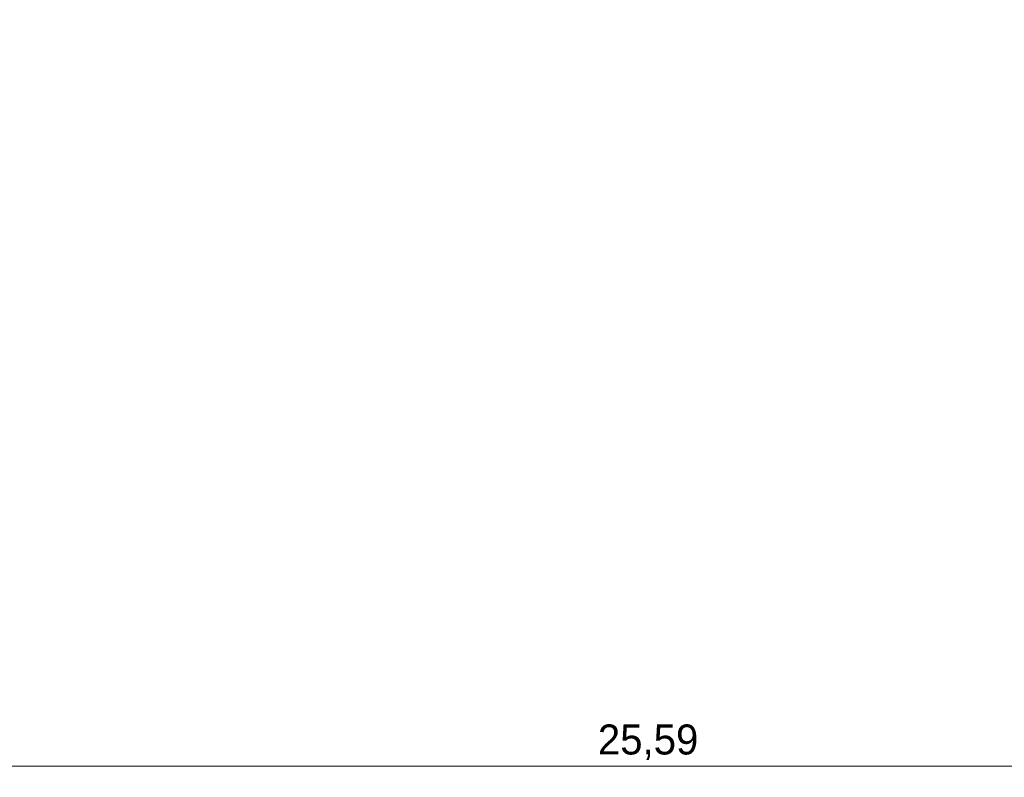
# Model space of a CAD drawing. Header units: millimetres. Extents: x -30280 to 19093, y -17460 to 4378.
# Tile 58 of 188: x -17000 to -13719, y -4259 to -1734. Entities that reach past the tile are written whole.
import ezdxf

# ---------------------------------------------------------------- set-up
doc = ezdxf.new("R2010")
doc.units = ezdxf.units.MM
doc.header["$MEASUREMENT"] = 0
doc.layers.add('06_COT_Generals', color=7, linetype='Continuous')
doc.layers.add('06_COT_Generals_Pluma_Nº__1', color=7, linetype='Continuous', lineweight=5)
doc.styles.add('Estilo_Generado_1', font='txt')
doc.dimstyles.new('Estilo_Generado__1', dxfattribs={"dimtxt": 100, "dimasz": 38, "dimexe": 0.18, "dimexo": 300, "dimgap": 0, "dimtad": 1, "dimtih": 1, "dimtoh": 1, "dimlfac": 0.001, "dimzin": 0, "dimdsep": 46, "dimtxsty": 'Estilo_Generado_1', "dimblk": 'ARROWHEAD_2', "dimblk1": 'ARROWHEAD_2', "dimblk2": 'ARROWHEAD_2', "dimcen": 0.09, "dimclrd": 7, "dimclre": 7, "dimclrt": 7, "dimadec": 0, "dimazin": 0, "dimtfac": 1, "dimtdec": 4, "dimtmove": 0, "dimatfit": 3, "dimfxl": 0, "dimtolj": 1, "dimtzin": 0, "dimarcsym": 0})

# ---------------------------------------------------------------- blocks, each defined once
blk = doc.blocks.new('*D653')
at = {"layer": '06_COT_Generals_Pluma_Nº__1', "color": 7, "linetype": 'Continuous', "lineweight": 5}
for p, q in [((-27692.5, -4259.2), (-27692.5, -2034)), ((-2101.1, -4259.2), (-2101.1, -2034)), ((-27678.1, -4196.7), (-27707, -4246.7)), ((-2115.5, -4246.7), (-2086.7, -4196.7)), ((-27717, -4221.7), (-27692.5, -4221.7)), ((-27692.5, -4221.7), (-2101.1, -4221.7)), ((-2101.1, -4221.7), (-2076.7, -4221.7))]:
    blk.add_line(p, q, dxfattribs=at)
at = {"layer": '06_COT_Generals_Pluma_Nº__1', "color": 7, "lineweight": 5, "insert": (-15073.5, -4201.7), "char_height": 100, "attachment_point": 7, "style": 'Estilo_Generado_1'}
blk.add_mtext('\\A1;{\\pql;\\fGotham Book|b0|i0|c0|p0;\\W1.000000;25,59}', dxfattribs=at)
blk = doc.blocks.new('ARROWHEAD_2')
at = {"color": 0, "linetype": 'Continuous', "lineweight": 0}
for p, q in [((0, 0), (-1, 0)), ((-0.378, -0.655), (0.378, 0.655))]:
    blk.add_line(p, q, dxfattribs=at)

msp = doc.modelspace()

# ---------------------------------------------------------------- dimensions: what is measured, and where the dimension line sits
at = {"layer": '06_COT_Generals', "color": 7, "linetype": 'Continuous', "lineweight": 5}
dim = msp.add_linear_dim(base=(-2101.109, -4221.703), p1=(-27692.526, -1733.976), p2=(-2101.109, -1733.976), dimstyle='Estilo_Generado__1', dxfattribs=at)
dim.commit()
dim.dimension.update_dxf_attribs({"geometry": '*D653', "text_midpoint": (-14905.951, -4151.703), "dimtype": 160})

doc.saveas('drawing.dxf')
